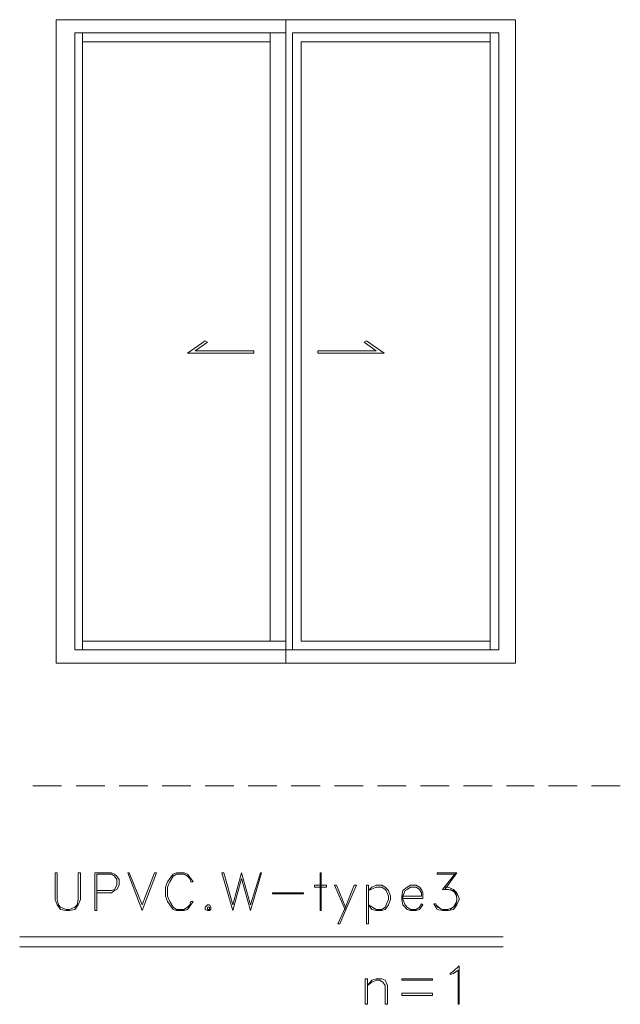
# Model space of a CAD drawing. Header units: metres. Extents: x 5.7 to 89.8, y 4 to 63.5.
# Tile 37 of 59: x 36.9 to 42.2, y 49.4 to 58. Entities that reach past the tile are written whole.
import ezdxf

# ---------------------------------------------------------------- set-up
doc = ezdxf.new("R2010")
doc.units = ezdxf.units.M
doc.header["$MEASUREMENT"] = 0
for name, color, linetype in [('PDF8_khatchin', 7, 'Continuous'), ('PDF8_textt', 7, 'Continuous'), ('PDF8_WIN', 7, 'Continuous')]:
    doc.layers.add(name, color=color, linetype=linetype)

msp = doc.modelspace()

# ---------------------------------------------------------------- linework, layer by layer
at = {"layer": 'PDF8_khatchin', "lineweight": 18}
for points in [[(37.0641, 51.3407), (37.3145, 51.3407)], [(37.4397, 51.3407), (37.6901, 51.3407)], [(37.8153, 51.3407), (38.0657, 51.3407)], [(38.1909, 51.3407), (38.4413, 51.3407)], [(38.5665, 51.3407), (38.8169, 51.3407)], [(38.9422, 51.3407), (39.1926, 51.3407)], [(39.3178, 51.3407), (39.5682, 51.3407)], [(39.6934, 51.3407), (39.9438, 51.3407)], [(40.069, 51.3407), (40.3194, 51.3407)], [(40.4446, 51.3407), (40.695, 51.3407)], [(40.8202, 51.3407), (41.0706, 51.3407)], [(41.1959, 51.3407), (41.4366, 51.3407)], [(41.5618, 51.3407), (41.8122, 51.3407)], [(41.9375, 51.3407), (42.1879, 51.3407)]]:
    msp.add_lwpolyline(points, dxfattribs=at)
at = {"layer": 'PDF8_textt', "lineweight": 20}
for points in [[(37.4782, 50.5799), (37.4589, 50.5799), (37.4589, 50.3487), (37.4493, 50.3005), (37.4301, 50.2813), (37.3819, 50.262), (37.353, 50.262), (37.3048, 50.2813), (37.2856, 50.3005), (37.276, 50.3487), (37.276, 50.5799), (37.2567, 50.5799), (37.2567, 50.3487), (37.276, 50.3005), (37.3048, 50.262), (37.353, 50.2524), (37.3819, 50.2524), (37.4301, 50.262), (37.4589, 50.3005), (37.4782, 50.3487)], [(38.0176, 50.2524), (37.8924, 50.5799), (37.902, 50.5799), (38.0176, 50.3005), (38.1235, 50.5799), (38.1428, 50.5799)], [(38.4606, 50.3294), (38.4413, 50.3294), (38.4317, 50.3005), (38.4124, 50.2813), (38.3835, 50.262), (38.3161, 50.262), (38.2872, 50.2813), (38.2583, 50.3294), (38.2391, 50.3776), (38.2391, 50.4546), (38.2583, 50.5028), (38.2872, 50.551), (38.3161, 50.5702), (38.3835, 50.5702), (38.4124, 50.551), (38.4317, 50.5317), (38.4413, 50.5028), (38.4606, 50.5028), (38.4413, 50.5317), (38.4124, 50.5702), (38.3835, 50.5799), (38.3161, 50.5799), (38.2872, 50.5702), (38.2583, 50.5317), (38.2391, 50.5028), (38.2198, 50.4546), (38.2198, 50.3776), (38.2391, 50.3294), (38.2583, 50.3005), (38.2872, 50.262), (38.3161, 50.2524), (38.3835, 50.2524), (38.4124, 50.262), (38.4413, 50.3005)], [(38.9614, 50.2524), (38.8844, 50.5317), (38.8073, 50.2524), (38.711, 50.5799), (38.7303, 50.5799), (38.8073, 50.3005), (38.8844, 50.5799), (38.9614, 50.3005), (39.0481, 50.5799), (39.0577, 50.5799)], [(39.5778, 50.2524), (39.5778, 50.5799), (39.5682, 50.5799), (39.5682, 50.2524)], [(39.626, 50.4546), (39.52, 50.4546), (39.52, 50.4739), (39.626, 50.4739)], [(39.7223, 50.1368), (39.7415, 50.1368), (39.7897, 50.2524), (39.886, 50.4739), (39.8667, 50.4739), (39.7897, 50.2813)], [(39.992, 50.1368), (39.992, 50.4739), (39.9727, 50.4739), (39.9727, 50.1368)], [(39.992, 50.3005), (40.0594, 50.262), (40.1075, 50.262), (40.1364, 50.2813), (40.1461, 50.3005), (40.1653, 50.3487), (40.1653, 50.3776), (40.1461, 50.4258), (40.1364, 50.4354), (40.1075, 50.4546), (40.0594, 50.4546), (39.992, 50.4258), (40.0208, 50.4546), (40.0594, 50.4739), (40.1075, 50.4739), (40.1364, 50.4546), (40.1653, 50.4258), (40.1846, 50.3776), (40.1846, 50.3487), (40.1653, 50.3005), (40.1364, 50.262), (40.1075, 50.2524), (40.0594, 50.2524), (40.0208, 50.262)], [(39.4237, 50.3969), (39.154, 50.3969), (39.154, 50.4065), (39.4237, 50.4065)], [(38.5858, 50.3005), (38.5665, 50.2813), (38.5665, 50.262), (38.5858, 50.2524), (38.6051, 50.2524), (38.6147, 50.262), (38.6147, 50.2813), (38.6051, 50.3005)], [(38.5858, 50.2813), (38.5858, 50.262), (38.6051, 50.262), (38.6051, 50.2813)], [(40.7817, 49.4337), (40.7721, 49.4337), (40.7721, 49.7323), (40.7336, 49.7034), (40.7047, 49.6938), (40.7047, 49.7034), (40.7336, 49.7227), (40.7817, 49.7708)], [(39.9823, 49.4337), (39.9823, 49.6553), (39.9631, 49.6553), (39.9631, 49.4337)], [(40.1557, 49.4337), (40.1364, 49.4337), (40.1364, 49.5975), (40.1172, 49.6264), (40.0883, 49.6456), (40.0594, 49.6456), (40.0208, 49.6264), (39.9823, 49.5975), (40.0208, 49.6456), (40.0594, 49.6553), (40.1075, 49.6553), (40.1364, 49.6456), (40.1557, 49.5975)], [(40.5506, 49.6456), (40.2809, 49.6456), (40.2809, 49.6553), (40.5506, 49.6553)], [(40.5506, 49.5108), (40.2809, 49.5108), (40.2809, 49.5301), (40.5506, 49.5301)]]:
    msp.add_lwpolyline(points, close=True, dxfattribs=at)
for points in [[(37.6227, 50.4065), (37.7479, 50.4065), (37.7768, 50.4258), (37.796, 50.4354), (37.8153, 50.4739), (37.8153, 50.5221), (37.796, 50.551), (37.7768, 50.5702), (37.7479, 50.5799), (37.6034, 50.5799), (37.6034, 50.2524), (37.6227, 50.2524), (37.6227, 50.5702), (37.7479, 50.5702), (37.7768, 50.551), (37.796, 50.5221), (37.796, 50.4739), (37.7768, 50.4354), (37.7479, 50.4258), (37.6227, 50.4258)], [(40.7528, 50.5702), (40.5891, 50.5702), (40.5891, 50.5799), (40.7624, 50.5799), (40.6565, 50.4354)], [(40.7528, 50.5799), (40.6372, 50.4354), (40.6854, 50.4354), (40.7336, 50.4258), (40.7624, 50.3776)], [(39.7897, 50.2524), (39.6934, 50.4739), (39.7126, 50.4739), (39.7897, 50.2813)], [(40.2905, 50.3583), (40.4639, 50.3583), (40.4639, 50.4065), (40.4543, 50.4354), (40.435, 50.4546), (40.4061, 50.4739), (40.3579, 50.4739), (40.329, 50.4546), (40.2905, 50.4258), (40.2809, 50.3776), (40.2809, 50.3487), (40.2905, 50.3005), (40.329, 50.262), (40.3579, 50.2524), (40.4061, 50.2524), (40.435, 50.262), (40.4639, 50.3005), (40.4543, 50.3102), (40.435, 50.2813), (40.4061, 50.262), (40.3579, 50.262), (40.329, 50.2813), (40.3098, 50.3005), (40.2905, 50.3487), (40.2905, 50.3776), (40.3098, 50.4258), (40.329, 50.4354), (40.3579, 50.4546), (40.4061, 50.4546), (40.435, 50.4354), (40.4543, 50.4065), (40.4543, 50.3776), (40.2905, 50.3776)], [(40.6565, 50.4546), (40.6854, 50.4546), (40.7336, 50.4354), (40.7624, 50.4065), (40.7817, 50.3583), (40.7817, 50.3487), (40.7624, 50.3005), (40.7336, 50.262), (40.6854, 50.2524), (40.6372, 50.2524), (40.5891, 50.262), (40.5795, 50.2813), (40.5602, 50.3102), (40.5795, 50.3102), (40.5891, 50.2813), (40.6372, 50.262), (40.6854, 50.262), (40.7336, 50.2813), (40.7624, 50.3294)], [(40.7047, 50.4354), (40.7528, 50.4065), (40.7624, 50.3583), (40.7624, 50.3487), (40.7528, 50.3005), (40.7047, 50.262)], [(40.6276, 50.262), (40.5795, 50.3005)], [(36.9485, 50.0212), (41.167, 50.0212)], [(36.9485, 49.9346), (41.167, 49.9346)]]:
    msp.add_lwpolyline(points, dxfattribs=at)
at = {"layer": 'PDF8_WIN', "lineweight": 18}
for points in [[(37.2663, 52.4098), (41.2729, 52.4098), (41.2729, 58.0248), (37.2663, 58.0248)], [(38.5858, 55.2125), (38.5665, 55.2221), (38.4124, 55.1161), (38.9903, 55.1161), (38.9903, 55.1354), (38.4799, 55.1354)], [(39.9534, 55.2125), (39.9727, 55.2221), (40.1268, 55.1161), (39.5489, 55.1161), (39.5489, 55.1354), (40.0594, 55.1354)]]:
    msp.add_lwpolyline(points, close=True, dxfattribs=at)
for points in [[(39.2696, 58.0248), (39.2696, 52.4098)], [(39.2696, 57.9092), (37.4301, 57.9092), (37.4301, 52.5254), (39.2696, 52.5254), (41.1284, 52.5254), (41.1284, 57.9092)], [(37.4975, 52.5254), (37.4975, 57.9092)], [(39.1348, 57.9092), (39.1348, 52.6024)], [(41.1284, 52.6024), (41.1284, 57.9092), (39.3274, 57.9092), (39.3274, 52.5254)], [(41.0514, 52.5254), (41.0514, 57.9092)], [(37.4975, 57.8321), (39.1348, 57.8321)], [(41.0514, 57.8321), (39.4044, 57.8321), (39.4044, 52.6024), (41.0514, 52.6024)], [(37.4975, 52.6024), (39.2696, 52.6024)]]:
    msp.add_lwpolyline(points, dxfattribs=at)

doc.saveas('drawing.dxf')
